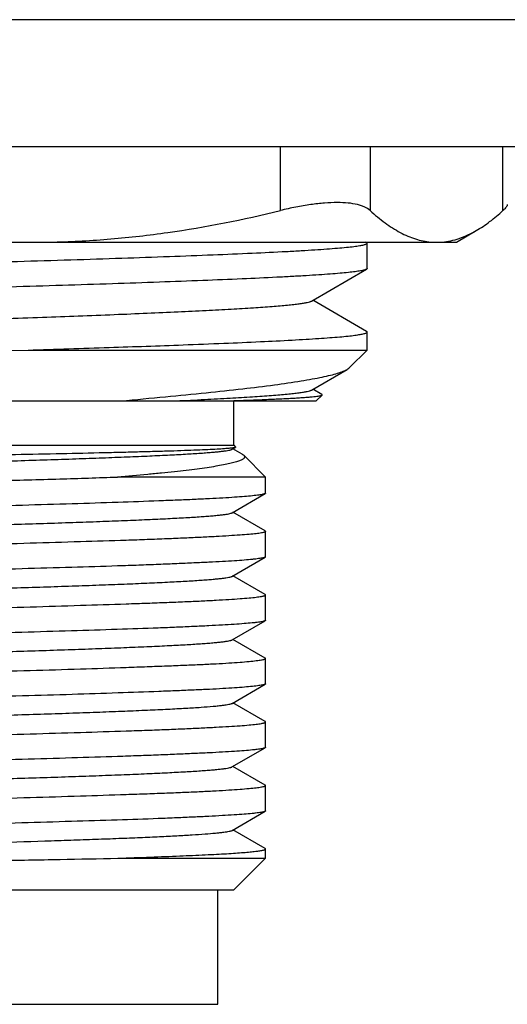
# Model space of a CAD drawing. Header units: millimetres. Extents: x 7 to 311, y 30 to 228.
# Tile 11 of 18: x 144.91 to 148.75, y 104.35 to 112.1. Entities that reach past the tile are written whole.
import ezdxf

# ---------------------------------------------------------------- set-up
doc = ezdxf.new("R2010")
doc.units = ezdxf.units.MM
doc.header["$LTSCALE"] = 16.335
doc.layers.add('20_ALL_FEATURES', color=7, linetype='CONTINUOUS')

msp = doc.modelspace()

# ---------------------------------------------------------------- linework, layer by layer
at = {"layer": '20_ALL_FEATURES', "color": 0}
for p, q in [((152.5989, 112.1006), (116.8489, 112.1006)), ((153.0989, 111.1006), (116.8489, 111.1006)), ((146.9655, 110.5986), (146.9655, 111.1006)), ((147.6726, 111.1006), (147.6726, 110.5986)), ((148.7186, 110.5986), (148.7186, 111.1006)), ((148.3522, 110.3506), (148.5077, 110.4404)), ((139.3456, 110.3506), (148.3522, 110.3506)), ((147.6441, 110.3476), (147.6388, 110.3506)), ((147.6489, 110.1421), (147.6489, 110.342)), ((147.2103, 109.8856), (147.644, 110.1364)), ((147.644, 109.6476), (147.2213, 109.892)), ((147.6489, 109.5006), (147.6489, 109.6419)), ((142.6268, 109.4559), (144.9801, 109.5006)), ((144.98, 109.5006), (147.6489, 109.5006)), ((147.5105, 109.3622), (147.6489, 109.5006)), ((147.2102, 109.1857), (147.4915, 109.3483)), ((147.2933, 109.1504), (147.2212, 109.192)), ((147.2489, 109.1006), (147.2947, 109.1464)), ((140.4489, 109.1006), (147.2489, 109.1006)), ((146.5586, 109.1006), (146.5991, 109.102)), ((146.5989, 108.7506), (146.5989, 109.1006)), ((141.0989, 108.7506), (146.5989, 108.7506)), ((146.5855, 108.7193), (146.6117, 108.7344)), ((146.5989, 108.7506), (146.6126, 108.7369)), ((146.6646, 108.6816), (146.5925, 108.7233)), ((146.6772, 108.6723), (146.8489, 108.5006)), ((146.8489, 108.5006), (145.6837, 108.5006)), ((146.8489, 108.3736), (146.8489, 108.5006)), ((146.5851, 108.2194), (146.846, 108.3703)), ((146.8455, 108.0769), (146.592, 108.2234)), ((146.8489, 107.874), (146.8489, 108.0729)), ((146.5845, 107.7192), (146.8457, 107.8703)), ((146.8456, 107.5763), (146.5915, 107.7233)), ((146.8489, 107.3737), (146.8489, 107.5726)), ((146.585, 107.2191), (146.8455, 107.3697)), ((146.846, 107.0763), (146.5919, 107.2231)), ((146.8489, 106.8736), (146.8489, 107.0729)), ((146.5851, 106.7194), (146.846, 106.8703)), ((146.8455, 106.5769), (146.592, 106.7234)), ((146.8489, 106.374), (146.8489, 106.5729)), ((146.5845, 106.2192), (146.8457, 106.3703)), ((146.8456, 106.0763), (146.5915, 106.2233)), ((146.8489, 105.8737), (146.8489, 106.0726)), ((146.585, 105.7191), (146.8455, 105.8697)), ((146.846, 105.5763), (146.5919, 105.7231)), ((146.8489, 105.5006), (146.8489, 105.5729)), ((145.686, 105.5006), (146.8489, 105.5006)), ((146.5989, 105.2506), (146.8489, 105.5006)), ((141.0989, 105.2506), (146.5989, 105.2506)), ((146.4739, 104.3506), (146.4739, 105.2506)), ((141.2239, 104.3506), (146.4739, 104.3506))]:
    msp.add_line(p, q, dxfattribs=at)
for points, knots in [([(145.1809, 110.3506), (145.3312, 110.3541), (145.6317, 110.3704), (146.2296, 110.4387), (146.6732, 110.5271), (146.9655, 110.5986)], [0, 0, 0, 0, 0.249869, 0.499823, 1, 1, 1, 1]), ([(147.6726, 110.5986), (147.6604, 110.6098), (147.6377, 110.6237), (147.6035, 110.6372), (147.5602, 110.6495), (147.4964, 110.6592), (147.4096, 110.6626), (147.3108, 110.6582), (147.202, 110.646), (147.0856, 110.6262), (147.0061, 110.6086), (146.9655, 110.5986)], [0, 0, 0, 0, 0.068214, 0.108063, 0.152227, 0.254126, 0.37421, 0.511265, 0.663134, 0.82706, 1, 1, 1, 1]), ([(147.6726, 110.5986), (147.7103, 110.5642), (147.7857, 110.5011), (147.905, 110.4241), (148.0263, 110.3714), (148.1099, 110.3541), (148.1507, 110.3506)], [0, 0, 0, 0, 0.279605, 0.537231, 0.775349, 1, 1, 1, 1]), ([(148.5077, 110.4404), (148.5444, 110.4616), (148.6175, 110.511), (148.6849, 110.5679), (148.7186, 110.5986)], [0, 0, 0, 0, 0.481877, 1, 1, 1, 1]), ([(148.7527, 110.6455), (148.7527, 110.6425), (148.7504, 110.6353), (148.7435, 110.6245), (148.7326, 110.6119), (148.7237, 110.6033), (148.7186, 110.5986)], [0, 0, 0, 0, 0.155655, 0.369388, 0.650142, 1, 1, 1, 1]), ([(148.2404, 110.3506), (148.2629, 110.3526), (148.3083, 110.3594), (148.3996, 110.3849), (148.4653, 110.4159), (148.5077, 110.4404)], [0, 0, 0, 0, 0.238837, 0.483448, 1, 1, 1, 1]), ([(142.6972, 110.1327), (142.9886, 110.1416), (143.4287, 110.1547), (144.0166, 110.1718), (144.4581, 110.1849), (144.8913, 110.1979), (145.3101, 110.2108), (145.7087, 110.2238), (146.0818, 110.2368), (146.4241, 110.2497), (146.731, 110.2626), (146.9625, 110.2737), (147.1269, 110.2828), (147.2336, 110.2893), (147.3285, 110.2958), (147.4115, 110.3022), (147.4822, 110.3087), (147.5334, 110.3142), (147.5679, 110.3188), (147.5891, 110.3221), (147.607, 110.3253), (147.6218, 110.3285), (147.6332, 110.3317), (147.6408, 110.3345), (147.6451, 110.3369), (147.6476, 110.3388), (147.6489, 110.3408), (147.6489, 110.342)], [0, 0, 0, 0, 0.176303, 0.266222, 0.355674, 0.443429, 0.528277, 0.609053, 0.684645, 0.754014, 0.816208, 0.870372, 0.894207, 0.915766, 0.934977, 0.951775, 0.966103, 0.977918, 0.982873, 0.987188, 0.990862, 0.993897, 0.996296, 0.998072, 0.998737, 0.999264, 1, 1, 1, 1]), ([(147.6489, 110.342), (147.6489, 110.3425), (147.6486, 110.3438), (147.6469, 110.3458), (147.6451, 110.347), (147.6441, 110.3476)], [0, 0, 0, 0, 0.186488, 0.529109, 1, 1, 1, 1]), ([(147.644, 110.1364), (147.6417, 110.1351), (147.636, 110.1327), (147.6258, 110.1296), (147.6125, 110.1265), (147.5887, 110.1219), (147.5514, 110.1165), (147.4975, 110.1103), (147.4318, 110.1041), (147.3544, 110.0978), (147.2655, 110.0914), (147.1655, 110.0851), (147.0547, 110.0788), (146.8864, 110.0701), (146.652, 110.0592), (146.3441, 110.0466), (146.0037, 110.0341), (145.6352, 110.0214), (145.2433, 110.0088), (144.8334, 109.9962), (144.266, 109.9792), (143.5525, 109.9585), (142.9806, 109.9414), (142.6972, 109.9327)], [0, 0, 0, 0, 0.001569, 0.003721, 0.006473, 0.009831, 0.018367, 0.029321, 0.042667, 0.058366, 0.076368, 0.096617, 0.119048, 0.143589, 0.198676, 0.261165, 0.330243, 0.405013, 0.484501, 0.567672, 0.653444, 0.828304, 1, 1, 1, 1]), ([(147.6489, 110.1421), (147.6489, 110.1416), (147.6486, 110.1402), (147.6468, 110.1382), (147.645, 110.137), (147.644, 110.1364)], [0, 0, 0, 0, 0.185782, 0.528254, 1, 1, 1, 1]), ([(140.4875, 109.5484), (140.4892, 109.5494), (140.4935, 109.5513), (140.5044, 109.5551), (140.5229, 109.5596), (140.5507, 109.5647), (140.5858, 109.5699), (140.6282, 109.5751), (140.6991, 109.5826), (140.805, 109.5915), (140.9524, 109.6019), (141.1256, 109.6123), (141.3232, 109.6227), (141.5434, 109.6331), (141.7841, 109.6436), (142.0434, 109.6541), (142.3188, 109.6645), (142.711, 109.6788), (143.2222, 109.6963), (143.8479, 109.717), (144.4736, 109.7377), (145.077, 109.7584), (145.556, 109.776), (145.912, 109.7904), (146.1529, 109.8009), (146.3733, 109.8112), (146.571, 109.8217), (146.7444, 109.8321), (146.873, 109.8411), (146.9625, 109.8484), (147.0193, 109.8536), (147.0689, 109.8588), (147.1114, 109.8641), (147.1467, 109.8692), (147.1746, 109.8743), (147.1932, 109.8788), (147.2043, 109.8826), (147.2085, 109.8846), (147.2103, 109.8856)], [0, 0, 0, 0, 0.000903, 0.002063, 0.005173, 0.00936, 0.014631, 0.020981, 0.028398, 0.046357, 0.068347, 0.094182, 0.123648, 0.156473, 0.192356, 0.230984, 0.272025, 0.315099, 0.405794, 0.499852, 0.593913, 0.68463, 0.768761, 0.80741, 0.843319, 0.876163, 0.905641, 0.931505, 0.953534, 0.96304, 0.97151, 0.97893, 0.98529, 0.990583, 0.994799, 0.997931, 0.999095, 1, 1, 1, 1]), ([(146.1993, 109.5413), (146.3066, 109.5453), (146.5097, 109.5532), (146.7961, 109.5656), (147.0118, 109.5763), (147.1647, 109.585), (147.2638, 109.5913), (147.3519, 109.5975), (147.4289, 109.6037), (147.4945, 109.6099), (147.5419, 109.6153), (147.5739, 109.6197), (147.5935, 109.6229), (147.6101, 109.626), (147.6238, 109.6291), (147.6344, 109.6321), (147.6414, 109.6348), (147.6454, 109.6371), (147.6477, 109.6389), (147.6489, 109.6408), (147.6489, 109.6419)], [0, 0, 0, 0, 0.22093, 0.418491, 0.590178, 0.665625, 0.733816, 0.794538, 0.847603, 0.89285, 0.930151, 0.945792, 0.959416, 0.971019, 0.980604, 0.988187, 0.993812, 0.995925, 0.997611, 1, 1, 1, 1]), ([(147.6489, 109.6419), (147.6489, 109.6424), (147.6486, 109.6438), (147.6468, 109.6458), (147.6451, 109.647), (147.644, 109.6476)], [0, 0, 0, 0, 0.185873, 0.528393, 1, 1, 1, 1]), ([(144.98, 109.5006), (145.193, 109.5072), (145.5995, 109.52), (146.0059, 109.534), (146.1993, 109.5413)], [0, 0, 0, 0, 0.524033, 1, 1, 1, 1]), ([(147.4915, 109.3483), (147.4934, 109.3494), (147.5001, 109.3535), (147.5065, 109.3582), (147.5105, 109.3622)], [0, 0, 0, 0, 0.284119, 1, 1, 1, 1]), ([(145.7108, 109.1006), (145.8276, 109.111), (146.0514, 109.1316), (146.371, 109.1626), (146.6571, 109.1934), (146.9061, 109.224), (147.0888, 109.2505), (147.2138, 109.2717), (147.2913, 109.2866), (147.3577, 109.3015), (147.4128, 109.3165), (147.4565, 109.3313), (147.4813, 109.3424), (147.4915, 109.3483)], [0, 0, 0, 0, 0.19523, 0.374163, 0.534514, 0.674344, 0.791825, 0.841659, 0.885457, 0.923219, 0.954919, 0.980496, 1, 1, 1, 1]), ([(146.1448, 109.1007), (146.2195, 109.1041), (146.3613, 109.1107), (146.5619, 109.1212), (146.7379, 109.1317), (146.8683, 109.1407), (146.9591, 109.1481), (147.0167, 109.1534), (147.0671, 109.1587), (147.1102, 109.1639), (147.146, 109.1691), (147.1743, 109.1743), (147.1931, 109.1788), (147.2042, 109.1827), (147.2085, 109.1846), (147.2102, 109.1856)], [0, 0, 0, 0, 0.209575, 0.397822, 0.563039, 0.703608, 0.764253, 0.818326, 0.865729, 0.906365, 0.940139, 0.966982, 0.986879, 0.994265, 1, 1, 1, 1]), ([(146.5991, 109.102), (146.6505, 109.1038), (146.7474, 109.1073), (146.8836, 109.1128), (146.9854, 109.1175), (147.0574, 109.1214), (147.104, 109.1241), (147.1456, 109.1269), (147.1822, 109.1297), (147.2137, 109.1324), (147.24, 109.1351), (147.2611, 109.1378), (147.277, 109.1405), (147.2871, 109.1428), (147.2924, 109.1448), (147.2941, 109.1459), (147.2947, 109.1464)], [0, 0, 0, 0, 0.22121, 0.416767, 0.585468, 0.659457, 0.726405, 0.786214, 0.838795, 0.884064, 0.921965, 0.952465, 0.975559, 0.991299, 0.996483, 1, 1, 1, 1]), ([(147.2947, 109.1464), (147.295, 109.1467), (147.2955, 109.1473), (147.2954, 109.1485), (147.2946, 109.1496), (147.2937, 109.1501), (147.2933, 109.1504)], [0, 0, 0, 0, 0.232675, 0.427257, 0.666044, 1, 1, 1, 1]), ([(146.6117, 108.7344), (146.6101, 108.7335), (146.6054, 108.7321), (146.5966, 108.7304), (146.584, 108.7286), (146.5677, 108.7268), (146.5478, 108.725), (146.514, 108.7223), (146.4627, 108.7192), (146.3908, 108.7156), (146.3051, 108.7119), (146.2063, 108.7083), (146.0947, 108.7047), (145.9711, 108.701), (145.8362, 108.6974), (145.6905, 108.6937), (145.4773, 108.6887), (145.1904, 108.6826), (144.8259, 108.6754), (144.4401, 108.6682), (144.0411, 108.661), (143.6371, 108.6539), (143.1122, 108.6446), (142.5037, 108.6334), (142.0298, 108.6233), (141.8106, 108.618)], [0, 0, 0, 0, 0.001131, 0.003011, 0.005654, 0.009061, 0.01323, 0.018156, 0.030253, 0.045281, 0.063158, 0.08379, 0.107066, 0.132856, 0.161018, 0.191402, 0.223849, 0.294226, 0.370655, 0.451539, 0.535193, 0.619891, 0.703899, 0.863077, 1, 1, 1, 1]), ([(146.6126, 108.7369), (146.6128, 108.7367), (146.6131, 108.7364), (146.6131, 108.7356), (146.6125, 108.7349), (146.612, 108.7346), (146.6117, 108.7344)], [0, 0, 0, 0, 0.232383, 0.42685, 0.665743, 1, 1, 1, 1]), ([(141.1124, 108.4774), (141.1137, 108.4781), (141.1169, 108.4795), (141.1253, 108.4823), (141.1398, 108.4855), (141.1618, 108.4892), (141.1899, 108.4929), (141.2239, 108.4966), (141.2638, 108.5003), (141.3095, 108.5041), (141.3818, 108.5093), (141.486, 108.5158), (141.6267, 108.5232), (141.7875, 108.5307), (141.9668, 108.5382), (142.1631, 108.5457), (142.3747, 108.5532), (142.5995, 108.5607), (142.9199, 108.571), (143.3377, 108.5835), (143.849, 108.5984), (144.3604, 108.6132), (144.7781, 108.6258), (145.0985, 108.636), (145.3234, 108.6435), (145.5349, 108.651), (145.7312, 108.6585), (145.9105, 108.666), (146.0713, 108.6735), (146.212, 108.6809), (146.3161, 108.6874), (146.3884, 108.6927), (146.4341, 108.6964), (146.474, 108.7001), (146.5081, 108.7039), (146.5361, 108.7076), (146.558, 108.7112), (146.5725, 108.7144), (146.5809, 108.7172), (146.5841, 108.7186), (146.5854, 108.7193)], [0, 0, 0, 0, 0.000814, 0.00189, 0.004857, 0.008926, 0.014091, 0.020339, 0.027658, 0.036032, 0.045448, 0.067338, 0.093136, 0.122583, 0.155419, 0.191376, 0.230116, 0.271278, 0.314499, 0.405568, 0.500026, 0.594485, 0.685548, 0.728766, 0.76993, 0.80867, 0.844614, 0.87745, 0.906901, 0.932693, 0.954568, 0.963983, 0.97236, 0.979682, 0.985932, 0.991093, 0.995152, 0.998112, 0.999186, 1, 1, 1, 1]), ([(146.6772, 108.6724), (146.6801, 108.6694), (146.684, 108.6639), (146.683, 108.6555), (146.6796, 108.6498), (146.6739, 108.6443), (146.6658, 108.6389), (146.6554, 108.6335), (146.6426, 108.6281), (146.6275, 108.6227), (146.6027, 108.6151), (146.5659, 108.6058), (146.5147, 108.5951), (146.4545, 108.5845), (146.3856, 108.5739), (146.3081, 108.5633), (146.2224, 108.5527), (146.1288, 108.5421), (146.0276, 108.5316), (145.8784, 108.5173), (145.7629, 108.5073), (145.6837, 108.5006)], [0, 0, 0, 0, 0.012206, 0.017543, 0.023594, 0.031065, 0.040334, 0.051591, 0.064932, 0.080409, 0.098049, 0.139842, 0.190296, 0.249297, 0.31665, 0.39212, 0.475461, 0.566409, 0.66468, 0.769963, 1, 1, 1, 1]), ([(146.6645, 108.6817), (146.6658, 108.6809), (146.6703, 108.6782), (146.6745, 108.675), (146.6772, 108.6724)], [0, 0, 0, 0, 0.283635, 1, 1, 1, 1]), ([(141.7276, 108.3857), (141.7942, 108.3883), (141.9325, 108.3932), (142.2277, 108.403), (142.6266, 108.415), (143.1317, 108.4291), (143.8365, 108.448), (144.5379, 108.4663), (145.2131, 108.4856), (145.5318, 108.4955), (145.6837, 108.5006)], [0, 0, 0, 0, 0.050502, 0.10495, 0.223891, 0.352964, 0.487983, 0.758283, 0.884796, 1, 1, 1, 1]), ([(146.846, 108.3702), (146.8439, 108.369), (146.8381, 108.367), (146.8274, 108.3643), (146.8129, 108.3615), (146.7945, 108.3587), (146.7722, 108.3558), (146.735, 108.3516), (146.6791, 108.3465), (146.601, 108.3406), (146.5086, 108.3349), (146.4022, 108.3293), (146.2826, 108.3238), (146.1502, 108.3184), (145.9505, 108.3106), (145.6747, 108.3006), (145.3167, 108.2887), (144.928, 108.2777), (144.5169, 108.2669), (144.0918, 108.2553), (143.6617, 108.2433), (143.2355, 108.232), (142.8221, 108.2212), (142.3208, 108.2068), (141.9584, 108.1943), (141.7276, 108.1858)], [0, 0, 0, 0, 0.001421, 0.003568, 0.006456, 0.01009, 0.014469, 0.019587, 0.03202, 0.04733, 0.06544, 0.086258, 0.109676, 0.135576, 0.163822, 0.226755, 0.297164, 0.373583, 0.454421, 0.537996, 0.622566, 0.706369, 0.787659, 0.864744, 1, 1, 1, 1]), ([(146.8489, 108.3736), (146.8489, 108.3733), (146.8485, 108.3718), (146.8471, 108.3709), (146.846, 108.3702)], [0, 0, 0, 0, 0.187525, 1, 1, 1, 1]), ([(141.1132, 107.9774), (141.1144, 107.9782), (141.1176, 107.9796), (141.126, 107.9823), (141.1405, 107.9856), (141.1625, 107.9892), (141.1907, 107.9929), (141.225, 107.9966), (141.2654, 108.0004), (141.3115, 108.0041), (141.3843, 108.0094), (141.4888, 108.0158), (141.6298, 108.0233), (141.7906, 108.0308), (141.9701, 108.0383), (142.1667, 108.0458), (142.3787, 108.0533), (142.6039, 108.0608), (142.8402, 108.0683), (143.0855, 108.0758), (143.4244, 108.086), (143.8537, 108.0983), (144.3651, 108.1133), (144.8578, 108.1281), (145.2486, 108.1408), (145.5385, 108.1511), (145.7344, 108.1586), (145.9134, 108.1661), (146.0741, 108.1735), (146.2146, 108.181), (146.3184, 108.1874), (146.3903, 108.1927), (146.4356, 108.1965), (146.475, 108.2002), (146.5086, 108.2039), (146.5362, 108.2076), (146.5579, 108.2113), (146.5723, 108.2145), (146.5806, 108.2173), (146.5838, 108.2187), (146.5851, 108.2194)], [0, 0, 0, 0, 0.000814, 0.001888, 0.004846, 0.008912, 0.014103, 0.02041, 0.02781, 0.036273, 0.045771, 0.067762, 0.093584, 0.123028, 0.155895, 0.191925, 0.23076, 0.272007, 0.315272, 0.360182, 0.406358, 0.500852, 0.595306, 0.68638, 0.770707, 0.80934, 0.845201, 0.877998, 0.90744, 0.933222, 0.955034, 0.964381, 0.972674, 0.979907, 0.986071, 0.991162, 0.995176, 0.998116, 0.999187, 1, 1, 1, 1]), ([(146.8489, 108.073), (146.8489, 108.0717), (146.8471, 108.0698), (146.8441, 108.0682), (146.8405, 108.0667), (146.8359, 108.0652), (146.8278, 108.063), (146.8078, 108.059), (146.7708, 108.0542), (146.7146, 108.0487), (146.6429, 108.0433), (146.556, 108.0377), (146.4545, 108.0319), (146.3388, 108.0258), (146.2097, 108.0197), (146.0678, 108.0137), (145.9138, 108.0079), (145.687, 108.0001), (145.3801, 107.9908), (144.9887, 107.979), (144.5726, 107.9669), (144.1409, 107.9553), (143.7028, 107.9445), (143.2679, 107.9327), (142.8455, 107.9206), (142.4449, 107.9089), (142.0747, 107.8979), (141.839, 107.89), (141.7276, 107.8857)], [0, 0, 0, 0, 0.000719, 0.001297, 0.002051, 0.00299, 0.004117, 0.006944, 0.014907, 0.025939, 0.039992, 0.056996, 0.076862, 0.099484, 0.124739, 0.15249, 0.182588, 0.214869, 0.285277, 0.362193, 0.443954, 0.52879, 0.614867, 0.700323, 0.783309, 0.862031, 0.934785, 1, 1, 1, 1]), ([(146.8455, 108.0769), (146.846, 108.0766), (146.8475, 108.0757), (146.8489, 108.0741), (146.8489, 108.073)], [0, 0, 0, 0, 0.335612, 1, 1, 1, 1]), ([(146.8457, 107.8702), (146.8435, 107.869), (146.8375, 107.8668), (146.8266, 107.8639), (146.8118, 107.861), (146.7932, 107.8581), (146.7708, 107.8552), (146.7333, 107.851), (146.6771, 107.846), (146.5986, 107.8405), (146.5059, 107.8351), (146.3993, 107.8297), (146.2795, 107.8241), (146.147, 107.8183), (146.0025, 107.8123), (145.8468, 107.8064), (145.6192, 107.7984), (145.3132, 107.789), (144.9247, 107.7782), (144.5139, 107.7666), (144.0892, 107.7546), (143.6595, 107.7434), (143.2338, 107.7326), (142.8208, 107.7212), (142.4293, 107.7093), (142.0673, 107.6978), (141.8367, 107.6903), (141.7276, 107.6863)], [0, 0, 0, 0, 0.001478, 0.003678, 0.006616, 0.010296, 0.014717, 0.019874, 0.032378, 0.04775, 0.065914, 0.08678, 0.110241, 0.136175, 0.164447, 0.194911, 0.227407, 0.297812, 0.374202, 0.454989, 0.538495, 0.622982, 0.706696, 0.787895, 0.864892, 0.936087, 1, 1, 1, 1]), ([(146.8489, 107.874), (146.8489, 107.8736), (146.8487, 107.8727), (146.8475, 107.8714), (146.8464, 107.8706), (146.8457, 107.8702)], [0, 0, 0, 0, 0.184596, 0.526912, 1, 1, 1, 1]), ([(141.1132, 107.4773), (141.1145, 107.478), (141.1177, 107.4794), (141.126, 107.4822), (141.1403, 107.4854), (141.162, 107.489), (141.1897, 107.4927), (141.2234, 107.4964), (141.263, 107.5002), (141.3087, 107.5039), (141.3811, 107.5092), (141.4853, 107.5157), (141.6262, 107.5231), (141.7869, 107.5306), (141.9659, 107.5381), (142.1619, 107.5456), (142.4522, 107.556), (142.8433, 107.5685), (143.3363, 107.5834), (143.8475, 107.5983), (144.3588, 107.6131), (144.7766, 107.6257), (145.0972, 107.6358), (145.3222, 107.6434), (145.5338, 107.6509), (145.73, 107.6584), (145.9092, 107.6659), (146.0699, 107.6734), (146.2109, 107.6808), (146.3153, 107.6873), (146.388, 107.6925), (146.4339, 107.6963), (146.4738, 107.7), (146.5078, 107.7037), (146.5356, 107.7074), (146.5574, 107.7111), (146.5717, 107.7143), (146.58, 107.7171), (146.5832, 107.7185), (146.5845, 107.7192)], [0, 0, 0, 0, 0.000812, 0.00188, 0.00481, 0.008819, 0.013914, 0.020099, 0.027374, 0.035733, 0.045162, 0.067107, 0.092939, 0.122379, 0.155166, 0.191049, 0.229757, 0.31421, 0.405292, 0.499757, 0.594234, 0.685318, 0.728592, 0.76982, 0.808592, 0.844525, 0.877331, 0.906768, 0.932607, 0.9546, 0.964071, 0.972486, 0.979814, 0.98604, 0.991163, 0.995186, 0.998121, 0.999189, 1, 1, 1, 1]), ([(141.7276, 107.3852), (141.839, 107.3896), (142.0747, 107.3982), (142.4449, 107.4095), (142.8455, 107.4205), (143.2679, 107.4321), (143.7028, 107.4443), (144.1408, 107.456), (144.5726, 107.467), (144.9887, 107.4784), (145.3801, 107.4906), (145.6869, 107.5006), (145.9138, 107.5084), (146.0678, 107.514), (146.2097, 107.5196), (146.3388, 107.5254), (146.4545, 107.5313), (146.556, 107.5374), (146.6429, 107.5434), (146.7146, 107.5491), (146.7708, 107.5547), (146.8078, 107.5594), (146.8278, 107.5632), (146.8359, 107.5652), (146.8405, 107.5666), (146.8441, 107.5681), (146.8471, 107.5696), (146.8489, 107.5714), (146.8489, 107.5726)], [0, 0, 0, 0, 0.06522, 0.137977, 0.216702, 0.299693, 0.385153, 0.471234, 0.556075, 0.637839, 0.714759, 0.785172, 0.817456, 0.847554, 0.875305, 0.90056, 0.923182, 0.943052, 0.960061, 0.974118, 0.985152, 0.993111, 0.995933, 0.997056, 0.99799, 0.998737, 0.999307, 1, 1, 1, 1]), ([(146.8489, 107.5726), (146.8489, 107.5729), (146.8487, 107.5738), (146.8475, 107.5752), (146.8463, 107.5759), (146.8456, 107.5764)], [0, 0, 0, 0, 0.18462, 0.526945, 1, 1, 1, 1]), ([(146.8455, 107.3697), (146.8432, 107.3684), (146.8372, 107.3662), (146.8261, 107.3634), (146.8112, 107.3606), (146.7925, 107.3578), (146.7699, 107.355), (146.7322, 107.3511), (146.6759, 107.3464), (146.5972, 107.341), (146.5043, 107.3353), (146.3976, 107.3295), (146.2776, 107.3236), (146.1451, 107.3177), (145.9451, 107.3097), (145.6692, 107.3003), (145.3111, 107.2895), (144.9228, 107.2778), (144.5121, 107.2659), (144.0876, 107.2548), (143.6582, 107.244), (143.2327, 107.2325), (142.8201, 107.2206), (142.3198, 107.206), (141.958, 107.1952), (141.7276, 107.1864)], [0, 0, 0, 0, 0.001507, 0.003733, 0.006695, 0.010396, 0.014837, 0.020015, 0.032557, 0.047967, 0.066167, 0.087066, 0.110553, 0.136508, 0.164795, 0.22777, 0.298175, 0.37455, 0.45531, 0.538777, 0.623218, 0.706881, 0.788028, 0.864975, 1, 1, 1, 1]), ([(146.8489, 107.3737), (146.8489, 107.3733), (146.8487, 107.3724), (146.8474, 107.371), (146.8462, 107.3701), (146.8455, 107.3697)], [0, 0, 0, 0, 0.18611, 0.528612, 1, 1, 1, 1]), ([(141.1124, 106.9771), (141.1137, 106.9779), (141.1168, 106.9793), (141.1252, 106.982), (141.1396, 106.9852), (141.1614, 106.9889), (141.1892, 106.9926), (141.2228, 106.9963), (141.2623, 107.0001), (141.3076, 107.0038), (141.3793, 107.0091), (141.4829, 107.0156), (141.6232, 107.023), (141.7838, 107.0305), (141.963, 107.038), (142.1589, 107.0455), (142.37, 107.053), (142.5944, 107.0605), (142.8303, 107.068), (143.0754, 107.0755), (143.3276, 107.0831), (143.5844, 107.0906), (143.8436, 107.0981), (144.1028, 107.1056), (144.4417, 107.1157), (144.8482, 107.1278), (145.2397, 107.1405), (145.5307, 107.1508), (145.7275, 107.1583), (145.9072, 107.1658), (146.0681, 107.1732), (146.2089, 107.1807), (146.3133, 107.1872), (146.3859, 107.1924), (146.4321, 107.1962), (146.4724, 107.1999), (146.5069, 107.2036), (146.5353, 107.2073), (146.5575, 107.211), (146.5721, 107.2142), (146.5805, 107.217), (146.5837, 107.2184), (146.585, 107.2191)], [0, 0, 0, 0, 0.000814, 0.001889, 0.004842, 0.008874, 0.013982, 0.02016, 0.027399, 0.03569, 0.045022, 0.066766, 0.0925, 0.121943, 0.154763, 0.190644, 0.229278, 0.270354, 0.313543, 0.358442, 0.404611, 0.451624, 0.499067, 0.546526, 0.593565, 0.684654, 0.769125, 0.80796, 0.844021, 0.876929, 0.906382, 0.932174, 0.954128, 0.963608, 0.972062, 0.979465, 0.985793, 0.99102, 0.995127, 0.998108, 0.999186, 1, 1, 1, 1]), ([(141.7276, 106.8851), (141.839, 106.8892), (142.0747, 106.8975), (142.4449, 106.9097), (142.8455, 106.9212), (143.2679, 106.9321), (143.7028, 106.9437), (144.1408, 106.9559), (144.5726, 106.9676), (144.9887, 106.9786), (145.3801, 106.9899), (145.687, 107.0003), (145.9138, 107.0086), (146.0677, 107.0144), (146.2097, 107.0201), (146.3388, 107.0256), (146.4545, 107.0312), (146.556, 107.037), (146.6429, 107.0428), (146.7146, 107.0488), (146.7647, 107.0541), (146.7969, 107.0583), (146.8152, 107.0612), (146.8278, 107.0637), (146.8359, 107.0657), (146.8405, 107.0671), (146.8441, 107.0685), (146.847, 107.07), (146.8489, 107.0717), (146.8489, 107.0729)], [0, 0, 0, 0, 0.065219, 0.137978, 0.216704, 0.299695, 0.385155, 0.471237, 0.556078, 0.637843, 0.714763, 0.785176, 0.817461, 0.84756, 0.875312, 0.900565, 0.923186, 0.943053, 0.960061, 0.974121, 0.985161, 0.989531, 0.993129, 0.995953, 0.997077, 0.99801, 0.998756, 0.999323, 1, 1, 1, 1]), ([(146.8489, 107.0729), (146.8489, 107.0732), (146.8485, 107.0747), (146.847, 107.0756), (146.846, 107.0763)], [0, 0, 0, 0, 0.187464, 1, 1, 1, 1]), ([(146.8489, 106.8736), (146.8489, 106.8733), (146.8485, 106.8718), (146.8471, 106.8709), (146.846, 106.8702)], [0, 0, 0, 0, 0.187543, 1, 1, 1, 1]), ([(146.846, 106.8702), (146.8439, 106.869), (146.8381, 106.8669), (146.8274, 106.8643), (146.8129, 106.8615), (146.7945, 106.8587), (146.7722, 106.8558), (146.735, 106.8516), (146.6791, 106.8465), (146.601, 106.8407), (146.5086, 106.8349), (146.4022, 106.8293), (146.2826, 106.8238), (146.1502, 106.8184), (145.9505, 106.8106), (145.6747, 106.8006), (145.3167, 106.7887), (144.928, 106.7777), (144.5169, 106.7669), (144.0918, 106.7553), (143.6617, 106.7433), (143.2355, 106.732), (142.8221, 106.7212), (142.3208, 106.7068), (141.9584, 106.6943), (141.7276, 106.6858)], [0, 0, 0, 0, 0.001421, 0.003568, 0.006457, 0.010091, 0.014469, 0.019587, 0.03202, 0.04733, 0.06544, 0.086258, 0.109676, 0.135576, 0.163822, 0.226755, 0.297164, 0.373583, 0.454421, 0.537996, 0.622566, 0.706369, 0.787659, 0.864744, 1, 1, 1, 1]), ([(141.1132, 106.4774), (141.1144, 106.4782), (141.1176, 106.4796), (141.126, 106.4823), (141.1405, 106.4856), (141.1625, 106.4892), (141.1907, 106.4929), (141.225, 106.4966), (141.2654, 106.5004), (141.3116, 106.5041), (141.3844, 106.5094), (141.4889, 106.5158), (141.6298, 106.5233), (141.7906, 106.5307), (141.97, 106.5383), (142.1667, 106.5457), (142.3787, 106.5533), (142.6039, 106.5608), (142.8402, 106.5683), (143.0855, 106.5759), (143.4244, 106.5859), (143.8537, 106.5985), (144.3651, 106.6133), (144.7827, 106.6258), (145.103, 106.636), (145.3275, 106.6435), (145.5385, 106.6511), (145.7344, 106.6586), (145.9134, 106.6661), (146.0741, 106.6736), (146.2146, 106.6809), (146.3335, 106.6884), (146.4186, 106.6949), (146.475, 106.7002), (146.5086, 106.7039), (146.5362, 106.7077), (146.5579, 106.7113), (146.5723, 106.7145), (146.5806, 106.7173), (146.5838, 106.7187), (146.5851, 106.7194)], [0, 0, 0, 0, 0.000815, 0.00189, 0.004847, 0.008908, 0.014096, 0.020407, 0.027816, 0.036283, 0.045777, 0.067765, 0.093591, 0.123026, 0.15589, 0.191921, 0.230763, 0.272011, 0.315275, 0.360189, 0.406358, 0.500854, 0.595309, 0.686383, 0.729606, 0.770714, 0.809338, 0.845203, 0.877997, 0.907441, 0.933235, 0.955038, 0.972678, 0.979911, 0.986072, 0.991162, 0.995178, 0.998119, 0.999189, 1, 1, 1, 1]), ([(141.7276, 106.3857), (141.839, 106.39), (142.0747, 106.3979), (142.4449, 106.4089), (142.8455, 106.4206), (143.2679, 106.4328), (143.7028, 106.4444), (144.1409, 106.4553), (144.5726, 106.4669), (144.9887, 106.479), (145.3801, 106.4908), (145.687, 106.5001), (145.9138, 106.5079), (146.0678, 106.5138), (146.2097, 106.5197), (146.3388, 106.5258), (146.4545, 106.5318), (146.556, 106.5376), (146.6429, 106.5433), (146.7146, 106.5487), (146.7708, 106.5542), (146.8078, 106.5591), (146.8278, 106.5631), (146.8359, 106.5652), (146.8405, 106.5667), (146.8441, 106.5682), (146.8471, 106.5698), (146.8489, 106.5717), (146.8489, 106.5729)], [0, 0, 0, 0, 0.065215, 0.137969, 0.216691, 0.299678, 0.385135, 0.471212, 0.556049, 0.637809, 0.714726, 0.785134, 0.817416, 0.847514, 0.875265, 0.90052, 0.923142, 0.943008, 0.960013, 0.974066, 0.985097, 0.993061, 0.995889, 0.997016, 0.997954, 0.998707, 0.999285, 1, 1, 1, 1]), ([(146.8489, 106.5729), (146.8489, 106.5733), (146.8487, 106.5742), (146.8475, 106.5757), (146.8462, 106.5765), (146.8455, 106.5769)], [0, 0, 0, 0, 0.186578, 0.529299, 1, 1, 1, 1]), ([(146.8457, 106.3702), (146.8435, 106.369), (146.8375, 106.3668), (146.8266, 106.3639), (146.8118, 106.361), (146.7932, 106.3581), (146.7708, 106.3552), (146.7333, 106.351), (146.6771, 106.346), (146.5986, 106.3405), (146.5059, 106.3351), (146.3993, 106.3297), (146.2795, 106.3241), (146.147, 106.3183), (146.0025, 106.3123), (145.8468, 106.3064), (145.6192, 106.2984), (145.3132, 106.289), (144.9247, 106.2782), (144.5139, 106.2666), (144.0892, 106.2546), (143.6595, 106.2434), (143.2338, 106.2326), (142.8208, 106.2212), (142.4293, 106.2093), (142.0673, 106.1978), (141.8367, 106.1903), (141.7276, 106.1863)], [0, 0, 0, 0, 0.001478, 0.003678, 0.006616, 0.010296, 0.014717, 0.019874, 0.032378, 0.04775, 0.065914, 0.08678, 0.110241, 0.136175, 0.164447, 0.194911, 0.227407, 0.297812, 0.374202, 0.454989, 0.538495, 0.622982, 0.706696, 0.787895, 0.864892, 0.936087, 1, 1, 1, 1]), ([(146.8489, 106.374), (146.8489, 106.3736), (146.8487, 106.3727), (146.8475, 106.3714), (146.8464, 106.3706), (146.8457, 106.3702)], [0, 0, 0, 0, 0.184595, 0.52691, 1, 1, 1, 1]), ([(141.1132, 105.9773), (141.1145, 105.978), (141.1177, 105.9794), (141.126, 105.9822), (141.1403, 105.9854), (141.162, 105.989), (141.1897, 105.9927), (141.2234, 105.9965), (141.2802, 106.0018), (141.3658, 106.0082), (141.4853, 106.0157), (141.6262, 106.0231), (141.7869, 106.0306), (141.9659, 106.0381), (142.1619, 106.0455), (142.4522, 106.0559), (142.8433, 106.0685), (143.2497, 106.0808), (143.5884, 106.0908), (143.9334, 106.1006), (144.2768, 106.1108), (144.6156, 106.1208), (144.8609, 106.1284), (145.0972, 106.1358), (145.3222, 106.1434), (145.5338, 106.1509), (145.73, 106.1583), (145.9092, 106.166), (146.0699, 106.1733), (146.2109, 106.1809), (146.3153, 106.1873), (146.388, 106.1925), (146.4339, 106.1962), (146.4739, 106.2), (146.5077, 106.2038), (146.5356, 106.2075), (146.5573, 106.2111), (146.5717, 106.2143), (146.58, 106.2171), (146.5832, 106.2185), (146.5845, 106.2192)], [0, 0, 0, 0, 0.000812, 0.00188, 0.004809, 0.008821, 0.013922, 0.020107, 0.027374, 0.04515, 0.067113, 0.09294, 0.122381, 0.155173, 0.191046, 0.229753, 0.314211, 0.405292, 0.452307, 0.499757, 0.594231, 0.6404, 0.685315, 0.728592, 0.769823, 0.808597, 0.844525, 0.877321, 0.90677, 0.932601, 0.954599, 0.964081, 0.972496, 0.979815, 0.986033, 0.991155, 0.995182, 0.998121, 0.999189, 1, 1, 1, 1]), ([(141.7276, 105.8852), (141.839, 105.8895), (142.0747, 105.8982), (142.4449, 105.9095), (142.8455, 105.9205), (143.2679, 105.9321), (143.7028, 105.9443), (144.1408, 105.956), (144.5726, 105.967), (144.9887, 105.9784), (145.3801, 105.9906), (145.6869, 106.0006), (145.9138, 106.0084), (146.0678, 106.014), (146.2097, 106.0196), (146.3388, 106.0254), (146.4545, 106.0313), (146.556, 106.0374), (146.6429, 106.0434), (146.7146, 106.0491), (146.7708, 106.0547), (146.8078, 106.0594), (146.8278, 106.0632), (146.8359, 106.0652), (146.8405, 106.0666), (146.8441, 106.0681), (146.8471, 106.0696), (146.8489, 106.0714), (146.8489, 106.0726)], [0, 0, 0, 0, 0.06522, 0.137977, 0.216702, 0.299693, 0.385153, 0.471234, 0.556075, 0.637839, 0.714759, 0.785172, 0.817456, 0.847554, 0.875305, 0.90056, 0.923182, 0.943052, 0.960061, 0.974118, 0.985152, 0.993111, 0.995933, 0.997056, 0.99799, 0.998737, 0.999307, 1, 1, 1, 1]), ([(146.8489, 106.0726), (146.8489, 106.0729), (146.8487, 106.0738), (146.8475, 106.0752), (146.8463, 106.0759), (146.8456, 106.0764)], [0, 0, 0, 0, 0.18462, 0.526945, 1, 1, 1, 1]), ([(146.8455, 105.8697), (146.8432, 105.8684), (146.8372, 105.8662), (146.8261, 105.8634), (146.8112, 105.8606), (146.7925, 105.8578), (146.7699, 105.855), (146.7322, 105.8511), (146.6759, 105.8464), (146.5972, 105.841), (146.5043, 105.8353), (146.3976, 105.8295), (146.2776, 105.8236), (146.1451, 105.8177), (145.9451, 105.8097), (145.6692, 105.8003), (145.3111, 105.7895), (144.9228, 105.7778), (144.5121, 105.7659), (144.0876, 105.7548), (143.6582, 105.744), (143.2327, 105.7325), (142.8201, 105.7206), (142.4288, 105.7092), (142.067, 105.6985), (141.8366, 105.6906), (141.7276, 105.6864)], [0, 0, 0, 0, 0.001507, 0.003733, 0.006695, 0.010396, 0.014838, 0.020015, 0.032557, 0.047967, 0.066167, 0.087066, 0.110553, 0.136508, 0.164795, 0.22777, 0.298175, 0.37455, 0.45531, 0.538776, 0.623218, 0.706881, 0.788028, 0.864975, 0.936124, 1, 1, 1, 1]), ([(146.8489, 105.8737), (146.8489, 105.8733), (146.8487, 105.8724), (146.8474, 105.871), (146.8462, 105.8701), (146.8455, 105.8697)], [0, 0, 0, 0, 0.18608, 0.528574, 1, 1, 1, 1]), ([(144.209, 105.6088), (144.3633, 105.6132), (144.6637, 105.6223), (145.0326, 105.6337), (145.3123, 105.6431), (145.5068, 105.6499), (145.6888, 105.6568), (145.8569, 105.6636), (146.0097, 105.6704), (146.1461, 105.6773), (146.2654, 105.6841), (146.3668, 105.6909), (146.4398, 105.6968), (146.4886, 105.7016), (146.5179, 105.705), (146.5421, 105.7083), (146.5611, 105.7117), (146.5749, 105.715), (146.5823, 105.7176), (146.585, 105.7191)], [0, 0, 0, 0, 0.194597, 0.378781, 0.465314, 0.54731, 0.624078, 0.694945, 0.75933, 0.816819, 0.867148, 0.909967, 0.94495, 0.959426, 0.971826, 0.982091, 0.990188, 0.996132, 1, 1, 1, 1]), ([(145.686, 105.5006), (145.772, 105.5036), (145.9348, 105.5094), (146.1644, 105.5181), (146.3374, 105.5255), (146.4601, 105.5316), (146.5397, 105.536), (146.6104, 105.5406), (146.6722, 105.5452), (146.7249, 105.5499), (146.7682, 105.5545), (146.7984, 105.5585), (146.8178, 105.5617), (146.8287, 105.5639), (146.8372, 105.566), (146.8428, 105.5679), (146.8461, 105.5695), (146.8479, 105.5707), (146.8489, 105.5721), (146.8489, 105.5729)], [0, 0, 0, 0, 0.22091, 0.418549, 0.59037, 0.665892, 0.734161, 0.794959, 0.848095, 0.893404, 0.930746, 0.960018, 0.971606, 0.981159, 0.988687, 0.994222, 0.99627, 0.99787, 1, 1, 1, 1]), ([(146.8489, 105.5729), (146.8489, 105.5732), (146.8485, 105.5747), (146.847, 105.5756), (146.846, 105.5763)], [0, 0, 0, 0, 0.187118, 1, 1, 1, 1]), ([(141.7794, 105.4274), (141.9143, 105.4307), (142.2029, 105.4373), (142.6591, 105.4467), (143.1561, 105.4552), (143.6774, 105.464), (144.206, 105.4736), (144.7247, 105.4823), (145.2169, 105.4906), (145.5343, 105.4973), (145.686, 105.5006)], [0, 0, 0, 0, 0.103613, 0.221672, 0.35032, 0.485233, 0.622012, 0.756219, 0.883533, 1, 1, 1, 1])]:
    msp.add_open_spline(points, degree=3, knots=knots, dxfattribs=at)

doc.saveas('drawing.dxf')
